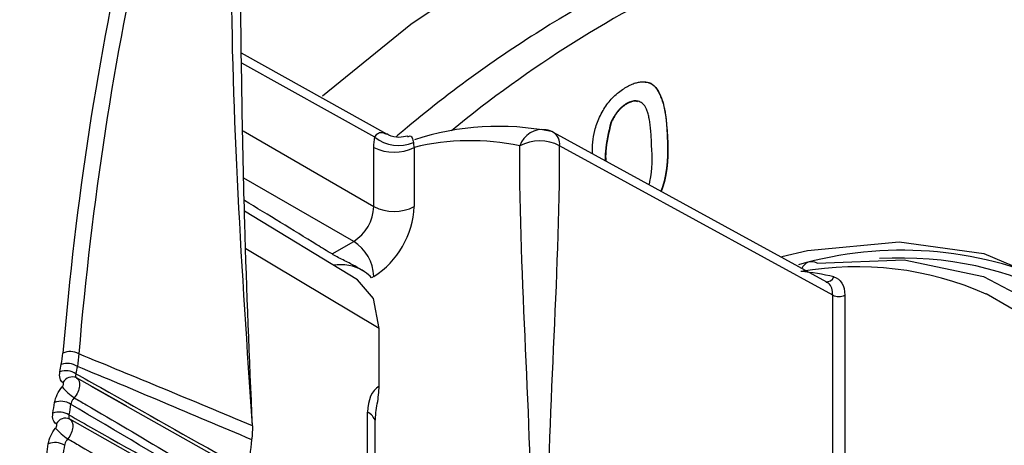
# Model space of a CAD drawing. Header units: millimetres. Extents: x 15358 to 16483, y 10132 to 11382.
# Tile 27 of 166: x 16210.02 to 16227.29, y 10322.56 to 10330.02. Entities that reach past the tile are written whole.
import ezdxf

# ---------------------------------------------------------------- set-up
doc = ezdxf.new("R2010")
doc.units = ezdxf.units.MM

msp = doc.modelspace()

# ---------------------------------------------------------------- linework, layer by layer
at = {"color": 7, "linetype": 'Continuous', "lineweight": 25}
for p, q in [((16216.457, 10328.017), (16213.912, 10329.434)), ((16216.249, 10327.962), (16213.916, 10329.261)), ((16220.665, 10328.551), (16220.672, 10328.547)), ((16220.388, 10328.218), (16220.395, 10328.214)), ((16213.937, 10328.071), (16216.231, 10326.746)), ((16224.177, 10325.421), (16219.384, 10328.043)), ((16221.377, 10327.97), (16221.384, 10327.967)), ((16224.284, 10325.19), (16219.491, 10327.813)), ((16216.231, 10326.746), (16216.231, 10327.784)), ((16216.938, 10327.784), (16216.938, 10326.746)), ((16215.878, 10326.134), (16213.952, 10327.245)), ((16215.946, 10325.461), (16213.963, 10326.663)), ((16215.497, 10325.914), (16215.878, 10326.134)), ((16216.324, 10324.607), (16213.984, 10326.006)), ((16216.231, 10325.521), (16216.191, 10325.498)), ((16224.284, 10321.475), (16224.284, 10325.19)), ((16224.494, 10325.191), (16224.494, 10321.442)), ((16216.324, 10323.596), (16216.324, 10324.607)), ((16211.898, 10323.244), (16211.017, 10323.741)), ((16214.071, 10322.021), (16211.268, 10323.599)), ((16216.122, 10319.243), (16216.122, 10323.141)), ((16214.001, 10321.271), (16210.899, 10323.018)), ((16216.257, 10321.879), (16216.257, 10322.981))]:
    msp.add_line(p, q, dxfattribs=at)
at = {"color": 7, "linetype": 'Continuous', "lineweight": 25, "flags": 128}
for points in [[(16215.332, 10328.689), (16216.878, 10329.944), (16218.884, 10331.294), (16220.902, 10332.348), (16222.902, 10333.089), (16224.852, 10333.505), (16226.719, 10333.59), (16228.475, 10333.343), (16230.092, 10332.767), (16231.544, 10331.871), (16232.808, 10330.669), (16233.864, 10329.182), (16234.695, 10327.432), (16235.287, 10325.447), (16235.632, 10323.259), (16235.725, 10320.902), (16235.562, 10318.415)], [(16223.388, 10325.872), (16223.84, 10325.976), (16225.446, 10326.129), (16226.935, 10325.921), (16228.27, 10325.358), (16229.415, 10324.453), (16230.341, 10323.231), (16231.023, 10321.723), (16231.444, 10319.969), (16231.592, 10318.014), (16231.493, 10316.152)], [(16224.008, 10325.755), (16225.536, 10325.812), (16226.929, 10325.517), (16228.15, 10324.878), (16229.168, 10323.912), (16229.955, 10322.644), (16230.492, 10321.108), (16230.764, 10319.342), (16230.764, 10317.394), (16230.492, 10315.315), (16229.955, 10313.159), (16229.168, 10310.982), (16228.15, 10308.841), (16226.929, 10306.792), (16225.536, 10304.889), (16224.008, 10303.182)], [(16216.324, 10324.607), (16216.223, 10325.136), (16215.946, 10325.461)], [(16223.722, 10303.491), (16225.219, 10305.164), (16226.583, 10307.028), (16227.78, 10309.035), (16228.776, 10311.132), (16229.548, 10313.265), (16230.074, 10315.378), (16230.34, 10317.415), (16230.34, 10319.323), (16230.074, 10321.052), (16229.548, 10322.558), (16228.776, 10323.8), (16227.78, 10324.746), (16226.974, 10325.213)]]:
    msp.add_lwpolyline(points, dxfattribs=at)
at = {"color": 7, "linetype": 'Continuous', "lineweight": 25}
for centre, radius, start, end in [((16230.891, 10311.857), 20.973, 114.937, 129.3487), ((16218.416, 10323.444), 4.708, 78.6758, 108.219), ((16219.192, 10327.674), 0.423, 81.2432, 161.3552), ((16219.144, 10327.605), 0.5, 61.3143, 77.0362), ((16219.235, 10327.834), 0.257, 355.2726, 54.5683), ((16216.665, 10328.478), 0.664, 231.1194, 293.0247), ((16217.92, 10323.71), 4.19, 78.0153, 103.5502), ((16219.144, 10327.125), 0.77, 63.2338, 117.3435), ((16216.585, 10328.466), 0.769, 242.6097, 297.3903), ((16215.464, 10326.781), 0.768, 302.6055, 357.3945), ((16215.403, 10326.816), 1.537, 302.6055, 357.3945), ((16216.585, 10327.429), 0.769, 242.6097, 297.3903), ((16215.464, 10325.487), 0.768, 2.6055, 57.3945), ((16225.497, 10319.425), 6.555, 65.4971, 106.0964), ((16215.646, 10324.941), 0.786, 59.9319, 98.9607), ((16223.915, 10325.595), 0.185, 59.9692, 159.4418), ((16224.704, 10320.066), 5.625, 66.2003, 100.0568), ((16223.4, 10321.758), 3.861, 76.5139, 85.215), ((16224.177, 10325.558), 0.131, 261.7441, 339.6864), ((16224.388, 10325.397), 0.231, 243.2338, 297.3435), ((16210.903, 10323.919), 0.286, 58.018, 116.5935), ((16210.829, 10323.549), 0.319, 56.4387, 109.2128), ((16210.852, 10323.677), 0.319, 56.2908, 109.0175), ((16210.939, 10323.573), 0.185, 65.2768, 151.3017), ((16211.459, 10324.14), 0.889, 218.6253, 237.1519), ((16210.739, 10323.014), 0.318, 57.0595, 110.0331), ((16210.71, 10322.826), 0.317, 57.2774, 110.3214), ((16215.996, 10322.897), 0.275, 17.8729, 62.6766), ((16210.821, 10322.852), 0.183, 65.5059, 152.4624), ((16211.377, 10323.481), 0.957, 220.3399, 237.464), ((16270.656, 10316.113), 56.946, 173.4005, 173.9525), ((16210.634, 10322.293), 0.316, 57.895, 111.1395)]:
    msp.add_arc(centre, radius, start, end, dxfattribs=at)
for centre, major_axis, ratio, start_param, end_param in [((16265.401, 10288.032), (-39.134, 65.449), 0.587343, 0.549869, 0.684985), ((16265.54, 10288.115), (-39.034, 65.275), 0.587369, 0.549845, 0.68496), ((16221.123, 10311.939), (7.1, 13.241), 0.597163, 5.917093, 6.630956), ((18335.746, 9134.106), (2143.22, -1195.161), 0.015113, 3.007759, 3.018165), ((18334.357, 9133.276), (2141.811, -1195.953), 0.014532, 3.007528, 3.017988), ((16216.817, 10322.725), (-0.487, 0.874), 0.56687, 0.011073, 0.794178)]:
    msp.add_ellipse(centre, major_axis=major_axis, ratio=ratio, start_param=start_param, end_param=end_param, dxfattribs=at)
for points, knots in [([(16205.157, 10285.133), (16205.236, 10285.176), (16205.564, 10285.362), (16206.645, 10285.959), (16213.498, 10289.766), (16226.178, 10296.898), (16241.092, 10305.427), (16250.471, 10310.835), (16260.679, 10316.734), (16277.296, 10326.409), (16294.823, 10336.724), (16304.516, 10342.458), (16306.22, 10343.467), (16306.758, 10343.787), (16306.907, 10343.877)], [0.098562, 0.098562, 0.098562, 0.098562, 0.1010315, 0.108844, 0.1322815, 0.311969, 0.468219, 0.5005877, 0.530719, 0.702594, 0.8666565, 0.890094, 0.8979065, 0.900907, 0.900907, 0.900907, 0.900907]), ([(16235.649, 10319.672), (16235.668, 10320.449), (16235.713, 10322.282), (16235.287, 10324.757), (16234.505, 10327.095), (16233.413, 10328.986), (16232.012, 10330.501), (16230.412, 10331.539), (16228.664, 10332.147), (16226.706, 10332.383), (16224.428, 10332.157), (16221.892, 10331.357), (16219.293, 10330), (16217.544, 10328.751), (16216.662, 10328.003), (16216.623, 10327.97)], [0, 0, 0, 0, 0.067614, 0.159463, 0.240685, 0.323842, 0.405065, 0.488224, 0.560213, 0.633537, 0.722789, 0.814632, 0.903883, 0.995725, 1, 1, 1, 1]), ([(16214.102, 10322.901), (16214.051, 10324.086), (16213.94, 10326.705), (16213.907, 10329.322), (16213.888, 10330.755)], [0, 0, 0, 0, 0.452549, 1, 1, 1, 1]), ([(16220.066, 10327.67), (16220.068, 10327.805), (16220.071, 10328.013), (16220.187, 10328.317), (16220.313, 10328.541), (16220.48, 10328.724), (16220.6, 10328.801), (16220.66, 10328.84)], [0, 0, 0, 0, 0.313508, 0.485352, 0.656785, 0.828222, 1, 1, 1, 1]), ([(16220.66, 10328.84), (16220.687, 10328.855), (16220.741, 10328.884), (16220.819, 10328.914), (16220.894, 10328.931), (16220.964, 10328.936), (16221.028, 10328.928), (16221.087, 10328.907), (16221.138, 10328.873), (16221.181, 10328.825), (16221.22, 10328.765), (16221.254, 10328.696), (16221.286, 10328.616), (16221.309, 10328.542), (16221.326, 10328.476), (16221.338, 10328.421), (16221.348, 10328.359), (16221.356, 10328.292), (16221.363, 10328.22), (16221.37, 10328.142), (16221.374, 10328.058), (16221.376, 10328), (16221.377, 10327.97)], [0, 0, 0, 0, 0.056724, 0.111437, 0.164368, 0.216435, 0.267641, 0.31736, 0.367473, 0.41821, 0.471404, 0.527966, 0.588061, 0.652134, 0.686345, 0.723264, 0.76261, 0.804739, 0.84943, 0.896711, 0.94689, 1, 1, 1, 1]), ([(16220.992, 10328.925), (16220.999, 10328.926), (16221.063, 10328.932), (16221.157, 10328.869), (16221.339, 10328.597), (16221.364, 10328.247), (16221.384, 10327.967)], [0, 0, 0, 0, 0.0210436, 0.1844134, 0.348256, 1, 1, 1, 1]), ([(16220.665, 10328.551), (16220.651, 10328.543), (16220.624, 10328.526), (16220.583, 10328.494), (16220.545, 10328.458), (16220.509, 10328.419), (16220.476, 10328.374), (16220.444, 10328.326), (16220.415, 10328.273), (16220.397, 10328.237), (16220.388, 10328.218)], [0, 0, 0, 0, 0.127665, 0.251739, 0.372753, 0.492147, 0.61407, 0.737197, 0.865607, 1, 1, 1, 1]), ([(16220.672, 10328.547), (16220.658, 10328.539), (16220.631, 10328.522), (16220.59, 10328.49), (16220.552, 10328.455), (16220.516, 10328.415), (16220.483, 10328.37), (16220.451, 10328.322), (16220.422, 10328.27), (16220.404, 10328.233), (16220.395, 10328.214)], [0, 0, 0, 0, 0.127665, 0.251739, 0.372753, 0.492147, 0.61407, 0.737197, 0.865607, 1, 1, 1, 1]), ([(16221.105, 10327.814), (16221.104, 10327.861), (16221.1, 10327.951), (16221.091, 10328.076), (16221.079, 10328.187), (16221.064, 10328.284), (16221.045, 10328.367), (16221.024, 10328.435), (16220.999, 10328.49), (16220.97, 10328.53), (16220.938, 10328.558), (16220.905, 10328.579), (16220.87, 10328.593), (16220.833, 10328.599), (16220.794, 10328.599), (16220.753, 10328.591), (16220.71, 10328.575), (16220.68, 10328.559), (16220.665, 10328.551)], [0, 0, 0, 0, 0.115629, 0.221541, 0.317048, 0.403151, 0.480181, 0.547649, 0.607036, 0.658652, 0.705723, 0.749804, 0.792587, 0.833874, 0.874768, 0.915223, 0.956881, 1, 1, 1, 1]), ([(16220.862, 10328.583), (16220.842, 10328.589), (16220.786, 10328.605), (16220.717, 10328.57), (16220.672, 10328.547)], [0, 0, 0, 0, 0.356999, 1, 1, 1, 1]), ([(16220.388, 10328.218), (16220.346, 10328.046), (16220.288, 10327.812), (16220.291, 10327.602), (16220.292, 10327.547)], [0, 0, 0, 0, 0.736164, 1, 1, 1, 1]), ([(16220.395, 10328.214), (16220.353, 10328.042), (16220.295, 10327.809), (16220.298, 10327.598), (16220.299, 10327.543)], [0, 0, 0, 0, 0.736081, 1, 1, 1, 1]), ([(16216.249, 10327.962), (16216.265, 10327.987), (16216.285, 10328.016), (16216.337, 10328.047), (16216.39, 10328.056), (16216.435, 10328.021), (16216.452, 10328.009)], [0, 0, 0, 0, 0.259355, 0.310455, 0.745866, 1, 1, 1, 1]), ([(16216.825, 10327.98), (16216.774, 10327.97), (16216.665, 10327.947), (16216.532, 10327.972), (16216.47, 10328.014), (16216.458, 10328.022)], [0, 0, 0, 0, 0.407245, 0.883877, 1, 1, 1, 1]), ([(16216.826, 10327.968), (16216.835, 10327.973), (16216.867, 10327.992), (16216.906, 10327.97), (16216.919, 10327.898), (16216.925, 10327.868)], [0, 0, 0, 0, 0.1765465, 0.6549882, 1, 1, 1, 1]), ([(16221.377, 10327.97), (16221.387, 10327.678), (16221.398, 10327.367), (16221.273, 10327.035), (16221.265, 10327.014)], [0, 0, 0, 0, 0.937711, 1, 1, 1, 1]), ([(16221.06, 10327.126), (16221.065, 10327.145), (16221.127, 10327.389), (16221.116, 10327.61), (16221.105, 10327.814)], [0, 0, 0, 0, 0.078795, 1, 1, 1, 1]), ([(16221.384, 10327.967), (16221.394, 10327.674), (16221.405, 10327.363), (16221.28, 10327.031), (16221.272, 10327.01)], [0, 0, 0, 0, 0.937654, 1, 1, 1, 1]), ([(16215.497, 10325.914), (16215.408, 10325.968), (16214.896, 10326.282), (16214.384, 10326.595), (16213.959, 10326.854)], [0, 0, 0, 0, 0.172609, 1, 1, 1, 1]), ([(16216.191, 10325.498), (16216.127, 10325.567), (16216.021, 10325.637), (16215.832, 10325.74), (16215.763, 10325.774), (16215.622, 10325.844), (16215.551, 10325.88), (16215.497, 10325.914)], [0, 0, 0, 0, 0.5, 0.5, 0.75, 0.75, 1, 1, 1, 1]), ([(16224.284, 10325.19), (16224.28, 10325.233), (16224.272, 10325.319), (16224.226, 10325.394), (16224.186, 10325.412), (16224.175, 10325.417)], [0, 0, 0, 0, 0.422546, 0.845087, 1, 1, 1, 1]), ([(16210.764, 10323.585), (16210.765, 10323.587), (16210.767, 10323.589), (16210.768, 10323.591), (16210.772, 10323.596), (16210.776, 10323.602), (16210.779, 10323.608), (16210.781, 10323.613), (16210.784, 10323.619), (16210.785, 10323.625), (16210.786, 10323.631), (16210.787, 10323.636), (16210.787, 10323.641), (16210.787, 10323.646), (16210.786, 10323.65), (16210.784, 10323.654), (16210.783, 10323.657), (16210.78, 10323.66), (16210.777, 10323.661)], [0, 0, 0, 0, 0.0000073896, 0.0000073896, 0.0000073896, 0.0000273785, 0.0000273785, 0.0000273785, 0.0000474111, 0.0000474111, 0.0000474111, 0.0000674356, 0.0000674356, 0.0000674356, 0.0000874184, 0.0000874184, 0.0000874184, 0.0001073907, 0.0001073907, 0.0001073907, 0.0001073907]), ([(16211.017, 10323.741), (16211.055, 10323.718), (16211.074, 10323.664), (16211.058, 10323.531), (16211.025, 10323.454), (16210.976, 10323.393)], [0, 0, 0, 0, 0.5, 0.5, 1, 1, 1, 1]), ([(16211.005, 10323.815), (16211.002, 10323.806), (16211, 10323.797), (16210.999, 10323.789), (16210.998, 10323.777), (16210.999, 10323.767), (16211.002, 10323.759), (16211.005, 10323.751), (16211.01, 10323.745), (16211.017, 10323.741)], [0, 0, 0, 0, 0.0000367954, 0.0000367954, 0.0000367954, 0.0000886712, 0.0000886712, 0.0000886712, 0.0001402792, 0.0001402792, 0.0001402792, 0.0001402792]), ([(16211.005, 10323.815), (16211.15, 10323.734), (16211.294, 10323.652), (16211.439, 10323.571), (16212.209, 10323.137), (16212.979, 10322.703), (16213.749, 10322.269), (16213.842, 10322.217), (16213.934, 10322.165), (16214.027, 10322.113)], [0.000203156, 0.000203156, 0.000203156, 0.000203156, 0.000815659, 0.000815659, 0.000815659, 0.004078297, 0.004078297, 0.004078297, 0.004470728, 0.004470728, 0.004470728, 0.004470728]), ([(16216.257, 10322.981), (16216.257, 10323.079), (16216.275, 10323.184), (16216.309, 10323.394), (16216.324, 10323.498), (16216.324, 10323.596)], [0, 0, 0, 0, 0.5, 0.5, 1, 1, 1, 1]), ([(16210.976, 10323.393), (16210.968, 10323.384), (16210.961, 10323.375), (16210.954, 10323.365), (16210.944, 10323.351), (16210.935, 10323.337), (16210.928, 10323.323), (16210.921, 10323.308), (16210.915, 10323.294), (16210.912, 10323.281)], [0, 0, 0, 0, 0.0000359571, 0.0000359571, 0.0000359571, 0.0000872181, 0.0000872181, 0.0000872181, 0.0001385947, 0.0001385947, 0.0001385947, 0.0001385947]), ([(16210.976, 10323.393), (16211.046, 10323.352), (16211.116, 10323.311), (16211.186, 10323.27), (16211.666, 10322.988), (16212.145, 10322.706), (16212.625, 10322.424), (16213.09, 10322.151), (16213.555, 10321.878), (16214.02, 10321.605)], [0.000212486, 0.000212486, 0.000212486, 0.000212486, 0.000508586, 0.000508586, 0.000508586, 0.00254293, 0.00254293, 0.00254293, 0.004514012, 0.004514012, 0.004514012, 0.004514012]), ([(16213.963, 10321.477), (16213.753, 10321.601), (16213.542, 10321.726), (16213.332, 10321.85), (16212.525, 10322.327), (16211.719, 10322.804), (16210.912, 10323.281)], [0, 0, 0, 0, 0.000893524, 0.000893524, 0.000893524, 0.004320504, 0.004320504, 0.004320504, 0.004320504]), ([(16210.897, 10323.019), (16210.936, 10322.998), (16210.956, 10322.944), (16210.943, 10322.812), (16210.91, 10322.735), (16210.863, 10322.674)], [0, 0, 0, 0, 0.5, 0.5, 1, 1, 1, 1]), ([(16210.882, 10323.093), (16210.879, 10323.084), (16210.878, 10323.075), (16210.877, 10323.067), (16210.876, 10323.055), (16210.878, 10323.045), (16210.881, 10323.037), (16210.885, 10323.029), (16210.89, 10323.023), (16210.897, 10323.019)], [0, 0, 0, 0, 0.000036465, 0.000036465, 0.000036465, 0.0000880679, 0.0000880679, 0.0000880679, 0.0001394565, 0.0001394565, 0.0001394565, 0.0001394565]), ([(16210.882, 10323.093), (16211.026, 10323.012), (16211.17, 10322.93), (16211.315, 10322.849), (16212.084, 10322.416), (16212.852, 10321.983), (16213.621, 10321.549), (16213.732, 10321.487), (16213.842, 10321.425), (16213.952, 10321.362)], [0.000202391, 0.000202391, 0.000202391, 0.000202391, 0.000814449, 0.000814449, 0.000814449, 0.004072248, 0.004072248, 0.004072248, 0.004540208, 0.004540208, 0.004540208, 0.004540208]), ([(16210.648, 10322.861), (16210.649, 10322.863), (16210.651, 10322.865), (16210.652, 10322.867), (16210.656, 10322.872), (16210.659, 10322.878), (16210.662, 10322.884), (16210.665, 10322.89), (16210.667, 10322.896), (16210.668, 10322.901), (16210.669, 10322.907), (16210.67, 10322.912), (16210.669, 10322.917), (16210.669, 10322.922), (16210.668, 10322.926), (16210.666, 10322.929), (16210.665, 10322.933), (16210.662, 10322.935), (16210.659, 10322.937)], [0, 0, 0, 0, 0.0000072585, 0.0000072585, 0.0000072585, 0.0000270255, 0.0000270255, 0.0000270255, 0.0000468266, 0.0000468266, 0.0000468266, 0.0000666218, 0.0000666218, 0.0000666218, 0.0000863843, 0.0000863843, 0.0000863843, 0.0001061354, 0.0001061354, 0.0001061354, 0.0001061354]), ([(16210.863, 10322.674), (16210.855, 10322.665), (16210.847, 10322.656), (16210.841, 10322.646), (16210.831, 10322.632), (16210.823, 10322.617), (16210.816, 10322.603), (16210.809, 10322.588), (16210.805, 10322.574), (16210.802, 10322.56)], [0, 0, 0, 0, 0.0000358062, 0.0000358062, 0.0000358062, 0.0000869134, 0.0000869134, 0.0000869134, 0.000138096, 0.000138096, 0.000138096, 0.000138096]), ([(16210.863, 10322.674), (16210.933, 10322.633), (16211.003, 10322.592), (16211.073, 10322.55), (16211.552, 10322.269), (16212.031, 10321.988), (16212.51, 10321.707), (16212.991, 10321.424), (16213.472, 10321.141), (16213.953, 10320.859)], [0.000210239, 0.000210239, 0.000210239, 0.000210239, 0.00050749, 0.00050749, 0.00050749, 0.00253745, 0.00253745, 0.00253745, 0.004577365, 0.004577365, 0.004577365, 0.004577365])]:
    msp.add_open_spline(points, degree=3, knots=knots, dxfattribs=at)
for points in [[(16214.102, 10322.901), (16213.919, 10325.622), (16213.736, 10328.343), (16213.736, 10330.962)], [(16216.231, 10327.784), (16216.231, 10327.847), (16216.237, 10327.907), (16216.249, 10327.962)], [(16216.925, 10327.868), (16216.926, 10327.842), (16216.931, 10327.814), (16216.938, 10327.784)], [(16218.999, 10320.691), (16218.999, 10323.104), (16218.79, 10325.396), (16218.79, 10327.809)], [(16219.279, 10320.692), (16219.279, 10323.105), (16219.491, 10325.4), (16219.491, 10327.813)], [(16224.3, 10325.512), (16224.421, 10325.483), (16224.494, 10325.361), (16224.494, 10325.191)], [(16210.748, 10323.978), (16210.76, 10324.046), (16210.769, 10324.112), (16210.775, 10324.175)], [(16211.054, 10324.162), (16211.05, 10324.091), (16211.041, 10324.018), (16211.029, 10323.942)], [(16210.777, 10323.661), (16210.727, 10323.69), (16210.708, 10323.761), (16210.724, 10323.85)], [(16210.724, 10323.85), (16210.732, 10323.893), (16210.74, 10323.936), (16210.748, 10323.978)], [(16211.029, 10323.942), (16211.021, 10323.9), (16211.013, 10323.857), (16211.005, 10323.815)], [(16210.631, 10323.313), (16210.645, 10323.402), (16210.695, 10323.504), (16210.764, 10323.585)], [(16210.6, 10323.124), (16210.61, 10323.187), (16210.62, 10323.25), (16210.631, 10323.313)], [(16210.912, 10323.281), (16210.902, 10323.218), (16210.892, 10323.156), (16210.882, 10323.093)], [(16210.659, 10322.937), (16210.608, 10322.964), (16210.586, 10323.034), (16210.6, 10323.124)], [(16210.52, 10322.587), (16210.532, 10322.676), (16210.58, 10322.779), (16210.648, 10322.861)], [(16214.102, 10322.901), (16214.102, 10322.823), (16214.097, 10322.741), (16214.087, 10322.658)], [(16210.494, 10322.398), (16210.502, 10322.461), (16210.511, 10322.524), (16210.52, 10322.587)], [(16210.802, 10322.56), (16210.793, 10322.498), (16210.784, 10322.435), (16210.776, 10322.372)]]:
    msp.add_open_spline(points, degree=3, dxfattribs=at)

doc.saveas('drawing.dxf')
